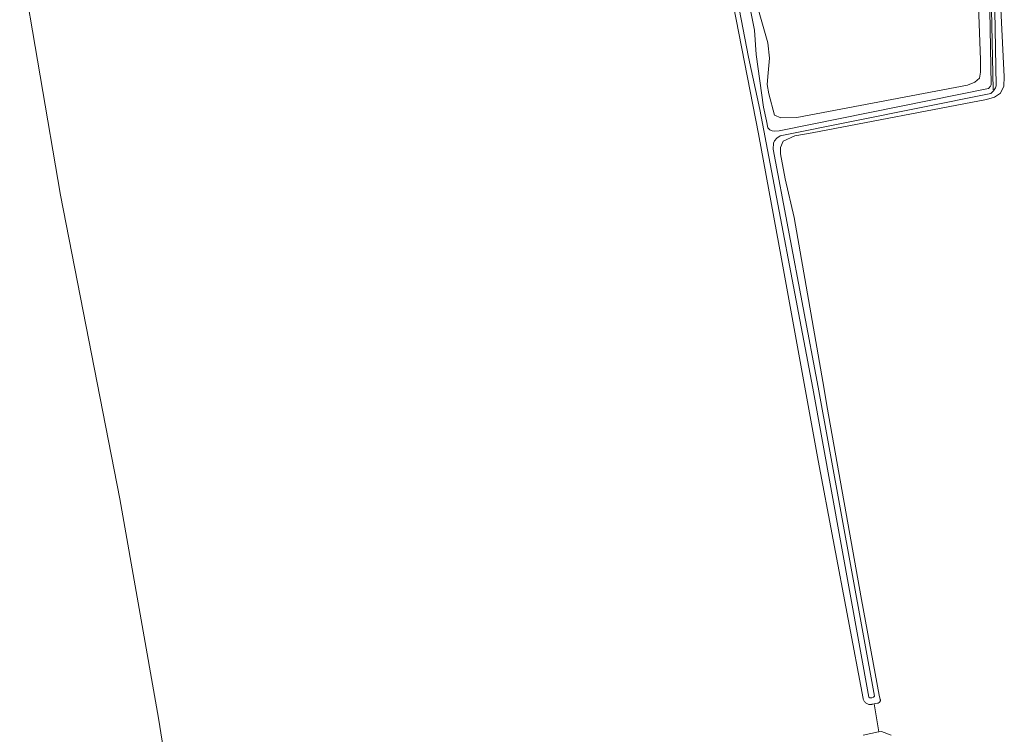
# Model space of a CAD drawing. Header units: metres. Extents: x 250001 to 257773, y 598992 to 609118.
# Tile 7 of 256: x 252153 to 252369, y 599779 to 599936. Entities that reach past the tile are written whole.
import ezdxf
from ezdxf.lldxf.tags import DXFTag

# ---------------------------------------------------------------- set-up
doc = ezdxf.new("R2010")
doc.units = ezdxf.units.M
for name, color, linetype, lineweight in [('B-WE-GR-BOUWLAND-GV', 252, 'Continuous', 13), ('B-WE-KG-GRENS_PERCEEL-G', 150, 'KG-PERCEEL', 18), ('B-WE-OG-TERREIN_ERF-GV', 7, 'Continuous', 18), ('B-WE-OG-WATER-GV', 252, 'Continuous', 18), ('B-WE-OG-WATER_SLOOT-GV', 252, 'Continuous', 18), ('X-XX-AL-REFERENTIE-G', 7, 'Continuous', 18)]:
    doc.layers.add(name, color=color, linetype=linetype, lineweight=lineweight)
doc.styles.get("Standard").update_dxf_attribs({"font": 'NLCS-ISO.ttf'})
tags = doc.linetypes.add('KG-PERCEEL', pattern='A,5.5,-2,["P",Standard,S=1.8,R=0,X=-0.5,Y=-0.9],-2,5.5,-2,[5,NLCS.SHX,S=0.75,R=0,X=0,Y=0],-2', length=19).pattern_tags.tags
tags[6] = DXFTag(74, 10)

# ---------------------------------------------------------------- blocks, each defined once
blk = doc.blocks.new('BS2021-132-Xref-KAD-20210617')
at = {"layer": 'B-WE-KG-GRENS_PERCEEL-G', "flags": 128}
blk.add_lwpolyline([(252365.303, 599995.283), (252366.824, 599920.855)], dxfattribs=at)
blk = doc.blocks.new('BS2021-132-Xref-BGT-GRIJS-20210617-aangepast')
at = {"layer": 'B-WE-GR-BOUWLAND-GV', "flags": 128}
for points in [[(252368.295, 599943.182), (252369.294, 599923.751), (252369.183, 599921.665), (252368.487, 599920.188), (252367.175, 599919.263), (252365.373, 599918.737), (252327.087, 599911.474), (252323.278, 599910.781), (252320.773, 599909.594), (252320.13, 599908.238), (252320.182, 599906.867), (252321.198, 599901.352), (252323.183, 599892.883), (252329.713, 599855.14), (252330.367, 599851.589), (252337.949, 599809.002), (252341.791, 599788.013), (252342.062, 599787.043), (252342.065, 599787.03), (252342.082, 599786.929), (252342.082, 599786.827), (252342.067, 599786.726), (252342.037, 599786.628), (252341.991, 599786.536), (252341.932, 599786.453), (252341.861, 599786.38), (252341.779, 599786.318), (252341.688, 599786.27), (252341.591, 599786.237), (252341.49, 599786.22), (252340.755, 599786.089), (252341.753, 599779.971), (252342.358, 599779.973), (252344.443, 599779.235)], [(252153.15, 599950.218), (252162.144, 599897.776), (252175.155, 599831.088), (252183.629, 599782.96), (252186.465, 599765.039)], [(252338.343, 599779.218), (252341.689, 599779.971), (252341.753, 599779.971), (252340.755, 599786.089), (252340.255, 599785.987), (252340.183, 599785.97), (252340.025, 599785.946), (252339.865, 599785.938), (252339.705, 599785.945), (252339.547, 599785.969), (252339.391, 599786.008), (252339.241, 599786.062), (252339.096, 599786.132), (252338.96, 599786.215), (252338.832, 599786.311), (252338.714, 599786.42), (252338.609, 599786.54), (252338.515, 599786.67), (252338.435, 599786.808), (252338.369, 599786.954), (252338.318, 599787.106), (252338.282, 599787.262), (252328.402, 599839.483), (252320.391, 599883.794), (252315.329, 599911.227), (252309.214, 599942.749)]]:
    blk.add_lwpolyline(points, dxfattribs=at)
at = {"layer": 'B-WE-OG-TERREIN_ERF-GV', "flags": 128}
blk.add_lwpolyline([(252314.171, 599942.588), (252317.408, 599931.187), (252317.767, 599927.837), (252317.467, 599924.64), (252317.269, 599922.03), (252317.599, 599919.992), (252318.835, 599915.339), (252320.247, 599914.745), (252323.732, 599914.791), (252361.19, 599921.929), (252362.857, 599922.546), (252363.829, 599923.485), (252364.083, 599924.761), (252364.058, 599927.45), (252363.458, 599943.355)], dxfattribs=at)
at = {"layer": 'B-WE-OG-WATER-GV', "flags": 128}
for points in [[(252365.146, 599991.594), (252366.386, 599921.973), (252366.328, 599921.835), (252366.247, 599921.68), (252366.152, 599921.534), (252366.044, 599921.396), (252365.924, 599921.269), (252365.793, 599921.153), (252319.849, 599911.873), (252318.829, 599911.812), (252318.312, 599911.852), (252317.836, 599912.078), (252317.413, 599912.561), (252317.081, 599914.117), (252316.452, 599917.049), (252314.849, 599928.657), (252314.42, 599933.987), (252311.05, 599951.336)], [(252308.74, 599950.893), (252313.119, 599928.069), (252315.607, 599916.547), (252327.236, 599855.361), (252339.554, 599787.556), (252339.799, 599787.365), (252340.201, 599787.376), (252340.552, 599787.522), (252340.769, 599787.777), (252328.45, 599855.586), (252318.519, 599907.836), (252318.609, 599909.146), (252318.856, 599909.684), (252319.329, 599910.305), (252320.075, 599910.754), (252366.319, 599920.095), (252366.719, 599920.448), (252366.91, 599920.651), (252367.082, 599920.87), (252367.233, 599921.104), (252367.361, 599921.348), (252367.531, 599921.752), (252366.353, 599987.903)]]:
    blk.add_lwpolyline(points, dxfattribs=at)
at = {"layer": 'B-WE-OG-WATER_SLOOT-GV', "flags": 128}
for points in [[(252363.458, 599943.355), (252364.058, 599927.45), (252364.083, 599924.761), (252363.829, 599923.485), (252362.857, 599922.546), (252361.19, 599921.929), (252323.732, 599914.791), (252320.247, 599914.745), (252318.835, 599915.339), (252317.599, 599919.992), (252317.269, 599922.03), (252317.467, 599924.64), (252317.767, 599927.837), (252317.408, 599931.187), (252314.171, 599942.588)], [(252309.214, 599942.749), (252315.329, 599911.227), (252320.391, 599883.794), (252328.402, 599839.483), (252338.282, 599787.262), (252338.318, 599787.106), (252338.369, 599786.954), (252338.435, 599786.808), (252338.515, 599786.67), (252338.609, 599786.54), (252338.714, 599786.42), (252338.832, 599786.311), (252338.96, 599786.215), (252339.096, 599786.132), (252339.241, 599786.062), (252339.391, 599786.008), (252339.547, 599785.969), (252339.705, 599785.945), (252339.865, 599785.938), (252340.025, 599785.946), (252340.183, 599785.97), (252340.255, 599785.987), (252340.755, 599786.089), (252341.49, 599786.22), (252341.591, 599786.237), (252341.688, 599786.27), (252341.779, 599786.318), (252341.861, 599786.38), (252341.932, 599786.453), (252341.991, 599786.536), (252342.037, 599786.628), (252342.067, 599786.726), (252342.082, 599786.827), (252342.082, 599786.929), (252342.065, 599787.03), (252342.062, 599787.043), (252341.791, 599788.013), (252337.949, 599809.002), (252330.367, 599851.589), (252329.713, 599855.14), (252323.183, 599892.883), (252321.198, 599901.352), (252320.182, 599906.867), (252320.13, 599908.238), (252320.773, 599909.594), (252323.278, 599910.781), (252327.087, 599911.474), (252365.373, 599918.737), (252367.175, 599919.263), (252368.487, 599920.188), (252369.183, 599921.665), (252369.294, 599923.751), (252368.295, 599943.182)], [(252366.353, 599987.903), (252367.531, 599921.752), (252367.361, 599921.348), (252367.233, 599921.104), (252367.082, 599920.87), (252366.91, 599920.651), (252366.719, 599920.448), (252366.319, 599920.095), (252320.075, 599910.754), (252319.329, 599910.305), (252318.856, 599909.684), (252318.609, 599909.146), (252318.519, 599907.836), (252328.45, 599855.586), (252340.769, 599787.777), (252340.552, 599787.522), (252340.201, 599787.376), (252339.799, 599787.365), (252339.554, 599787.556), (252327.236, 599855.361), (252315.607, 599916.547), (252313.119, 599928.069), (252308.74, 599950.893)], [(252311.05, 599951.336), (252314.42, 599933.987), (252314.849, 599928.657), (252316.452, 599917.049), (252317.081, 599914.117), (252317.413, 599912.561), (252317.836, 599912.078), (252318.312, 599911.852), (252318.829, 599911.812), (252319.849, 599911.873), (252365.793, 599921.153), (252365.924, 599921.269), (252366.044, 599921.396), (252366.152, 599921.534), (252366.247, 599921.68), (252366.328, 599921.835), (252366.386, 599921.973), (252365.146, 599991.594)]]:
    blk.add_lwpolyline(points, dxfattribs=at)

msp = doc.modelspace()

# ---------------------------------------------------------------- block references
at = {"layer": 'X-XX-AL-REFERENTIE-G'}
for name in ['BS2021-132-Xref-BGT-GRIJS-20210617-aangepast', 'BS2021-132-Xref-KAD-20210617']:
    msp.add_blockref(name, (0, 0), dxfattribs=at)

doc.saveas('drawing.dxf')
